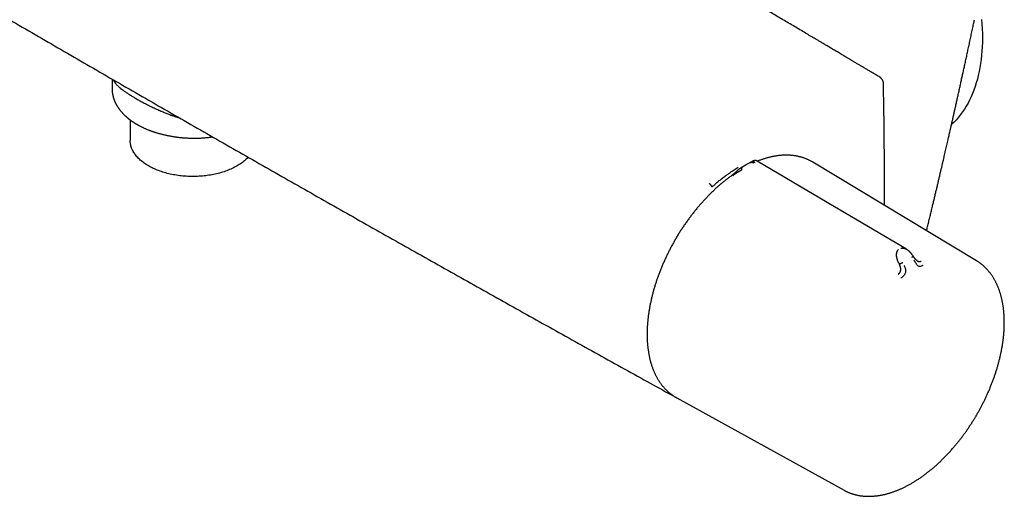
# Model space of a CAD drawing. Header units: millimetres. Extents: x 8 to 804, y 12 to 390.
# Tile 9 of 13: x 640 to 804, y 53 to 133. Entities that reach past the tile are written whole.
import ezdxf

# ---------------------------------------------------------------- set-up
doc = ezdxf.new("R2010")
doc.units = ezdxf.units.MM

msp = doc.modelspace()

# ---------------------------------------------------------------- linework, layer by layer
at = {"color": 7, "linetype": 'Continuous', "lineweight": 30}
for p, q in [((655.27, 123.2), (655.27, 121.54)), ((658.29, 116.37), (658.29, 112.96)), ((761.23, 108.9), (761.18, 108.87)), ((761.19, 108.87), (761.25, 108.9)), ((762.16, 109.4), (761.26, 108.9)), ((762.16, 109.4), (762.18, 109.41)), ((772.32, 109.31), (772.28, 109.33)), ((799.67, 92.83), (772.32, 109.31)), ((760.13, 108.23), (760.23, 108.29)), ((786.68, 92.45), (786.77, 92.25)), ((799.67, 92.82), (799.67, 92.83)), ((749.58, 69.92), (749.59, 69.92)), ((749.58, 69.92), (749.59, 69.92)), ((749.59, 69.92), (777.53, 54.48)), ((777.53, 54.48), (777.54, 54.48))]:
    msp.add_line(p, q, dxfattribs=at)
at = {"color": 7, "linetype": 'Continuous', "lineweight": 30, "flags": 128}
for points in [[(800.51, 133.15), (800.57, 132.37), (800.61, 131.6), (800.64, 130.84), (800.65, 130.08), (800.64, 129.34), (800.61, 128.61), (800.57, 127.88), (800.51, 127.17), (800.44, 126.47), (800.34, 125.79), (800.23, 125.11), (800.11, 124.45), (799.96, 123.81), (799.8, 123.17), (799.63, 122.55), (799.44, 121.95), (799.23, 121.36), (799, 120.79), (798.76, 120.23), (798.51, 119.69), (798.24, 119.17), (797.95, 118.67), (797.65, 118.18), (797.33, 117.71), (797, 117.26), (796.66, 116.82), (796.3, 116.41), (795.92, 116.01), (795.53, 115.64), (795.48, 115.59)], [(678, 110.14), (677.93, 110.07), (677.8, 109.93), (677.66, 109.79), (677.51, 109.66), (677.36, 109.53), (677.2, 109.4), (677.03, 109.27), (676.86, 109.15), (676.69, 109.03), (676.51, 108.91), (676.32, 108.79), (676.13, 108.68), (675.93, 108.57), (675.73, 108.46), (675.53, 108.36), (675.32, 108.26), (675.1, 108.16), (674.88, 108.06), (674.66, 107.97), (674.43, 107.89), (674.2, 107.8), (673.96, 107.72), (673.72, 107.64), (673.48, 107.57), (673.23, 107.5), (672.99, 107.44), (672.73, 107.37), (672.48, 107.31), (672.22, 107.26), (671.96, 107.21), (671.7, 107.16), (671.44, 107.12), (671.17, 107.08), (670.9, 107.05), (670.64, 107.02), (670.37, 106.99), (670.1, 106.97), (669.82, 106.95), (669.55, 106.93), (669.28, 106.92), (669, 106.92), (668.73, 106.92), (668.46, 106.92), (668.18, 106.93), (667.91, 106.94), (667.64, 106.95), (667.36, 106.97), (667.09, 106.99), (666.82, 107.02), (666.56, 107.05), (666.29, 107.09), (666.02, 107.13), (665.76, 107.17), (665.5, 107.22), (665.24, 107.27), (664.98, 107.32), (664.73, 107.38), (664.48, 107.44), (664.23, 107.51), (663.98, 107.58), (663.74, 107.65), (663.5, 107.73), (663.27, 107.81), (663.04, 107.9), (662.81, 107.98), (662.58, 108.08), (662.37, 108.17), (662.15, 108.27), (661.94, 108.37), (661.73, 108.47), (661.53, 108.58), (661.34, 108.69), (661.15, 108.81), (660.96, 108.92), (660.78, 109.04), (660.61, 109.16), (660.44, 109.29), (660.27, 109.41), (660.12, 109.54), (659.96, 109.67), (659.82, 109.81), (659.68, 109.94), (659.55, 110.08), (659.42, 110.22), (659.3, 110.36), (659.18, 110.51), (659.08, 110.65), (658.98, 110.8), (658.88, 110.95), (658.79, 111.1), (658.71, 111.25), (658.64, 111.4), (658.57, 111.56), (658.51, 111.71), (658.46, 111.86), (658.41, 112.02), (658.37, 112.18), (658.34, 112.33), (658.32, 112.49), (658.3, 112.65), (658.29, 112.81), (658.29, 112.96)], [(787.96, 94.75), (775.92, 101.87), (763.03, 109.5)]]:
    msp.add_lwpolyline(points, dxfattribs=at)
at = {"color": 7, "linetype": 'Continuous', "lineweight": 30}
for points, knots in [([(783.51, 123.52), (783.33, 123.63), (782.96, 123.84), (782.43, 124.16), (781.9, 124.47), (781.39, 124.78), (780.89, 125.07), (780.41, 125.36), (779.95, 125.63), (779.52, 125.89), (779.09, 126.14), (778.68, 126.39), (778.27, 126.63), (777.88, 126.86), (777.5, 127.09), (777.13, 127.31), (776.77, 127.52), (776.43, 127.73), (776.09, 127.92), (775.77, 128.11), (775.46, 128.3), (775.16, 128.47), (774.87, 128.65), (774.59, 128.81), (774.32, 128.97), (774.06, 129.13), (773.81, 129.28), (773.58, 129.41), (773.35, 129.55), (773.13, 129.68), (772.73, 129.92), (772.13, 130.27), (771.29, 130.77), (770.4, 131.3), (769.47, 131.85), (768.52, 132.41), (767.56, 132.98), (766.6, 133.54), (765.65, 134.11), (763.01, 135.67), (758.69, 138.22), (752.31, 141.98), (745.56, 145.95), (738.42, 150.14), (731.11, 154.42), (723.63, 158.79), (715.99, 163.24), (708.34, 167.69), (700.69, 172.12), (692.89, 176.63), (684.93, 181.22), (676.82, 185.88), (668.71, 190.54), (660.6, 195.18), (652.48, 199.8), (644.7, 204.23), (637.24, 208.47), (630.1, 212.51), (624.35, 215.75), (620.8, 217.76), (619.43, 218.53), (618.86, 218.85), (618.29, 219.17), (617.74, 219.48), (617.2, 219.78), (616.66, 220.08), (616.14, 220.38), (615.64, 220.66), (615.18, 220.92), (614.82, 221.12), (614.56, 221.26), (614.39, 221.36), (614.22, 221.46), (614.03, 221.57), (613.82, 221.68), (613.61, 221.8), (613.38, 221.93), (613.14, 222.07), (612.89, 222.21), (612.64, 222.35), (612.38, 222.49), (612.12, 222.64), (611.84, 222.79), (611.56, 222.95), (611.26, 223.12), (610.94, 223.3), (610.59, 223.5), (610.24, 223.7), (609.87, 223.9), (609.49, 224.12), (609.1, 224.33), (608.7, 224.56), (608.28, 224.79), (607.86, 225.03), (607.42, 225.28), (606.98, 225.53), (606.52, 225.78), (606.05, 226.05), (605.57, 226.32), (605.07, 226.59), (604.56, 226.88), (604.03, 227.18), (603.48, 227.49), (602.91, 227.8), (602.34, 228.13), (601.75, 228.46), (601.35, 228.68), (601.15, 228.79)], [0, 0, 0, 0, 0.003014, 0.00596, 0.008837, 0.011645, 0.014385, 0.017056, 0.019512, 0.021907, 0.024241, 0.026514, 0.028726, 0.030877, 0.032967, 0.034996, 0.036964, 0.038871, 0.040685, 0.04244, 0.044137, 0.045774, 0.047381, 0.048927, 0.050411, 0.051835, 0.053198, 0.054478, 0.055698, 0.056896, 0.058096, 0.062408, 0.066758, 0.071852, 0.076997, 0.082194, 0.087442, 0.092702, 0.097963, 0.103224, 0.136102, 0.168981, 0.208123, 0.247265, 0.286406, 0.328344, 0.370281, 0.412219, 0.454156, 0.496094, 0.540573, 0.585052, 0.629531, 0.67401, 0.71849, 0.762969, 0.80211, 0.841252, 0.880394, 0.896597, 0.899775, 0.90291, 0.905995, 0.909028, 0.91201, 0.91494, 0.91782, 0.920649, 0.923095, 0.925502, 0.926437, 0.927366, 0.928324, 0.929331, 0.930471, 0.931667, 0.93292, 0.934228, 0.935592, 0.937012, 0.938403, 0.939843, 0.941332, 0.942872, 0.944461, 0.946294, 0.948188, 0.950145, 0.952163, 0.954244, 0.956386, 0.958591, 0.960857, 0.963185, 0.965576, 0.968028, 0.970542, 0.973118, 0.975756, 0.978457, 0.981219, 0.984179, 0.987207, 0.990303, 0.993468, 0.9967, 1, 1, 1, 1]), ([(564.94, 176.49), (565.02, 176.44), (565.56, 176.12), (567.52, 174.93), (570.83, 172.94), (575.12, 170.37), (579.41, 167.8), (583.7, 165.23), (587.99, 162.67), (592.29, 160.11), (596.59, 157.56), (600.89, 155.01), (605.2, 152.46), (609.5, 149.91), (613.81, 147.37), (618.12, 144.84), (622.44, 142.31), (626.75, 139.78), (631.07, 137.25), (635.39, 134.73), (639.71, 132.21), (644.04, 129.7), (648.36, 127.19), (652.69, 124.68), (657.02, 122.18), (661.36, 119.68), (665.69, 117.19), (670.03, 114.7), (674.37, 112.21), (678.71, 109.73), (683.06, 107.25), (687.41, 104.78), (691.75, 102.31), (696.11, 99.84), (700.46, 97.38), (704.81, 94.92), (709.17, 92.46), (713.53, 90.01), (717.89, 87.56), (722.26, 85.12), (726.62, 82.68), (730.99, 80.24), (735.36, 77.81), (739.73, 75.38), (744.03, 73), (746.86, 71.43), (748.24, 70.67)], [0, 0, 0, 0, 0.0014388, 0.0088621, 0.0324905, 0.0561191, 0.0797478, 0.1033767, 0.1270058, 0.150635, 0.1742644, 0.1978939, 0.2215235, 0.2451532, 0.2687831, 0.292413, 0.316043, 0.3396731, 0.3633033, 0.3869335, 0.4105637, 0.434194, 0.4578244, 0.4814547, 0.5050851, 0.5287155, 0.5523458, 0.5759762, 0.5996065, 0.6232368, 0.646867, 0.6704972, 0.6941273, 0.7177573, 0.7413873, 0.7650171, 0.7886469, 0.8122765, 0.8359061, 0.8595355, 0.8831647, 0.9067938, 0.9304228, 0.9540516, 0.9776802, 1, 1, 1, 1]), ([(791.32, 97.86), (791.35, 97.96), (791.43, 98.32), (791.58, 98.94), (791.77, 99.7), (791.95, 100.44), (792.12, 101.17), (792.29, 101.88), (792.46, 102.57), (792.62, 103.24), (792.77, 103.9), (792.93, 104.55), (793.08, 105.19), (793.23, 105.82), (793.37, 106.43), (793.51, 107.03), (793.64, 107.61), (793.78, 108.17), (793.9, 108.71), (794.03, 109.24), (794.15, 109.75), (794.26, 110.26), (794.38, 110.76), (794.49, 111.24), (794.59, 111.7), (794.7, 112.15), (794.8, 112.6), (794.9, 113.02), (794.99, 113.42), (795.07, 113.79), (795.16, 114.16), (795.23, 114.48), (795.29, 114.74), (795.34, 114.94), (795.38, 115.13), (795.42, 115.29), (795.45, 115.44), (795.48, 115.57), (795.5, 115.68), (795.53, 115.79), (795.56, 115.92), (795.59, 116.05), (795.62, 116.19), (795.66, 116.36), (795.7, 116.55), (795.74, 116.75), (795.79, 116.97), (795.85, 117.21), (795.91, 117.48), (795.97, 117.76), (796.04, 118.06), (796.11, 118.37), (796.18, 118.7), (796.26, 119.05), (796.34, 119.39), (796.42, 119.74), (796.49, 120.09), (796.57, 120.45), (796.65, 120.82), (796.74, 121.2), (796.82, 121.58), (796.93, 122.07), (797.06, 122.67), (797.22, 123.4), (797.39, 124.14), (797.55, 124.89), (797.72, 125.66), (797.89, 126.45), (798.06, 127.25), (798.24, 128.06), (798.42, 128.9), (798.6, 129.76), (798.79, 130.64), (798.98, 131.54), (799.16, 132.37), (799.27, 132.9), (799.31, 133.12)], [0, 0, 0, 0, 0.008932, 0.031007, 0.052659, 0.073889, 0.094696, 0.115082, 0.134692, 0.153895, 0.17269, 0.191078, 0.209379, 0.227248, 0.244688, 0.261697, 0.278276, 0.29414, 0.309588, 0.324622, 0.33924, 0.353729, 0.367785, 0.38141, 0.394602, 0.407444, 0.420064, 0.432463, 0.4433, 0.453961, 0.464448, 0.474752, 0.48088, 0.486566, 0.491809, 0.49661, 0.500968, 0.504262, 0.507313, 0.510531, 0.513989, 0.517687, 0.521626, 0.526576, 0.531859, 0.537476, 0.543427, 0.550594, 0.558191, 0.566219, 0.574678, 0.583568, 0.592888, 0.602639, 0.612821, 0.622331, 0.632188, 0.642392, 0.652872, 0.663511, 0.674307, 0.68526, 0.705165, 0.725569, 0.746471, 0.767871, 0.78977, 0.811763, 0.834237, 0.857191, 0.880626, 0.905035, 0.929944, 0.955354, 0.981263, 1, 1, 1, 1]), ([(784.12, 122.47), (784.12, 122.5), (784.11, 122.56), (784.1, 122.65), (784.08, 122.73), (784.06, 122.81), (784.03, 122.88), (784, 122.96), (783.96, 123.02), (783.93, 123.08), (783.9, 123.13), (783.87, 123.18), (783.83, 123.23), (783.79, 123.28), (783.74, 123.33), (783.7, 123.38), (783.64, 123.42), (783.58, 123.47), (783.53, 123.5), (783.51, 123.52)], [0, 0, 0, 0, 0.080677, 0.152652, 0.216905, 0.274158, 0.34113, 0.403966, 0.464546, 0.508664, 0.551793, 0.599892, 0.657717, 0.701916, 0.750845, 0.804744, 0.863927, 0.928818, 1, 1, 1, 1]), ([(655.46, 123.09), (655.48, 123.05), (655.5, 122.99), (655.55, 122.91), (655.59, 122.84), (655.64, 122.76), (655.69, 122.69), (655.74, 122.62), (655.81, 122.52), (655.91, 122.4), (656.02, 122.27), (656.14, 122.14), (656.27, 122.02), (656.39, 121.91), (656.49, 121.82), (656.55, 121.77), (656.58, 121.74), (656.61, 121.71), (656.65, 121.69), (656.68, 121.66), (656.71, 121.63), (656.79, 121.57), (656.92, 121.47), (657.09, 121.33), (657.28, 121.2), (657.48, 121.05), (657.71, 120.9), (657.94, 120.75), (658.18, 120.6), (658.44, 120.44), (658.69, 120.29), (658.95, 120.13), (659.22, 119.97), (659.51, 119.81), (659.81, 119.64), (660.13, 119.46), (660.47, 119.28), (660.81, 119.1), (661.17, 118.92), (661.53, 118.73), (661.9, 118.55), (662.29, 118.37), (662.68, 118.19), (662.97, 118.06), (663.15, 117.98), (663.22, 117.95), (663.29, 117.92), (663.35, 117.89), (663.42, 117.86), (663.57, 117.8), (663.8, 117.7), (664.12, 117.57), (664.43, 117.44), (664.76, 117.32), (665, 117.22), (665.16, 117.17), (665.23, 117.14), (665.3, 117.12), (665.35, 117.1), (665.4, 117.08), (665.45, 117.06), (665.49, 117.05), (665.58, 117.01), (665.72, 116.97), (665.92, 116.9), (666.13, 116.83), (666.35, 116.75), (666.5, 116.71), (666.58, 116.69)], [0, 0, 0, 0, 0.018429, 0.030602, 0.042744, 0.054854, 0.066934, 0.079661, 0.092957, 0.115969, 0.138045, 0.159187, 0.179394, 0.198669, 0.217011, 0.221407, 0.22579, 0.230159, 0.234515, 0.238858, 0.243187, 0.247503, 0.271004, 0.291651, 0.311984, 0.335784, 0.359147, 0.38208, 0.406178, 0.429796, 0.452941, 0.475621, 0.497846, 0.521584, 0.545809, 0.570531, 0.595761, 0.621508, 0.64778, 0.673041, 0.698782, 0.725011, 0.751733, 0.778954, 0.783186, 0.787452, 0.791751, 0.796083, 0.800449, 0.804849, 0.826045, 0.845603, 0.865759, 0.886515, 0.907871, 0.912137, 0.916426, 0.920738, 0.924351, 0.927057, 0.929837, 0.932691, 0.93562, 0.946898, 0.959159, 0.972405, 0.986635, 1, 1, 1, 1]), ([(784.29, 102.09), (784.29, 102.11), (784.29, 102.23), (784.29, 102.46), (784.29, 102.77), (784.29, 103.04), (784.29, 103.27), (784.29, 103.46), (784.29, 103.63), (784.29, 103.79), (784.29, 103.94), (784.29, 104.08), (784.29, 104.2), (784.29, 104.31), (784.29, 104.39), (784.29, 104.47), (784.29, 104.53), (784.29, 104.6), (784.29, 104.67), (784.29, 104.77), (784.29, 104.89), (784.29, 105.01), (784.29, 105.15), (784.29, 105.29), (784.29, 105.44), (784.29, 105.6), (784.29, 105.78), (784.29, 106.11), (784.29, 106.6), (784.29, 107.26), (784.28, 107.88), (784.28, 108.46), (784.28, 108.99), (784.28, 109.54), (784.27, 110.08), (784.27, 110.61), (784.27, 111.13), (784.26, 111.69), (784.26, 112.28), (784.25, 112.89), (784.25, 113.49), (784.24, 113.96), (784.24, 114.29), (784.24, 114.5), (784.23, 114.73), (784.23, 114.96), (784.23, 115.2), (784.22, 115.46), (784.22, 115.72), (784.22, 116), (784.21, 116.28), (784.21, 116.58), (784.21, 116.9), (784.2, 117.22), (784.2, 117.56), (784.19, 117.91), (784.19, 118.26), (784.18, 118.63), (784.18, 119), (784.17, 119.41), (784.16, 119.86), (784.15, 120.35), (784.15, 120.86), (784.14, 121.38), (784.13, 121.92), (784.12, 122.28), (784.12, 122.47)], [0, 0, 0, 0, 0.002562, 0.017864, 0.033248, 0.048503, 0.058324, 0.067524, 0.076101, 0.084057, 0.09139, 0.098101, 0.10419, 0.109657, 0.113643, 0.117217, 0.12038, 0.12334, 0.126685, 0.131706, 0.137452, 0.143922, 0.150312, 0.15728, 0.164826, 0.17295, 0.181571, 0.190302, 0.221972, 0.254403, 0.287593, 0.313507, 0.339867, 0.366664, 0.393347, 0.419567, 0.445324, 0.470619, 0.501519, 0.531699, 0.56116, 0.5899, 0.599872, 0.610237, 0.621161, 0.632645, 0.644688, 0.65706, 0.669972, 0.683423, 0.697414, 0.712213, 0.727572, 0.74349, 0.759967, 0.777003, 0.79428, 0.812096, 0.830452, 0.849347, 0.872544, 0.896506, 0.921233, 0.946724, 0.97298, 1, 1, 1, 1]), ([(655.26, 121.54), (655.26, 121.52), (655.26, 121.47), (655.26, 121.41), (655.27, 121.37), (655.27, 121.33), (655.27, 121.3), (655.27, 121.26), (655.27, 121.22), (655.28, 121.17), (655.28, 121.11), (655.29, 121.05), (655.29, 121), (655.3, 120.97), (655.3, 120.94), (655.3, 120.91), (655.31, 120.88), (655.31, 120.85), (655.32, 120.81), (655.32, 120.77), (655.33, 120.72), (655.34, 120.67), (655.35, 120.63), (655.36, 120.58), (655.37, 120.54), (655.38, 120.49), (655.39, 120.45), (655.4, 120.4), (655.41, 120.34), (655.42, 120.29), (655.44, 120.24), (655.45, 120.2), (655.46, 120.16), (655.47, 120.11), (655.49, 120.06), (655.51, 120), (655.53, 119.95), (655.55, 119.88), (655.57, 119.82), (655.59, 119.76), (655.61, 119.7), (655.64, 119.64), (655.66, 119.57), (655.69, 119.5), (655.72, 119.43), (655.75, 119.37), (655.78, 119.31), (655.8, 119.26), (655.83, 119.2), (655.86, 119.13), (655.9, 119.06), (655.95, 118.98), (655.99, 118.91), (656.02, 118.84), (656.06, 118.77), (656.1, 118.7), (656.15, 118.63), (656.2, 118.55), (656.25, 118.47), (656.31, 118.39), (656.36, 118.31), (656.42, 118.23), (656.46, 118.17), (656.5, 118.11), (656.54, 118.07), (656.58, 118.01), (656.64, 117.94), (656.73, 117.83), (656.83, 117.71), (656.93, 117.6), (657.02, 117.5), (657.11, 117.4), (657.21, 117.3), (657.33, 117.19), (657.42, 117.09), (657.51, 117.01), (657.57, 116.96), (657.64, 116.9), (657.7, 116.84), (657.76, 116.79), (657.81, 116.75), (657.85, 116.72), (657.89, 116.68), (657.94, 116.64), (658, 116.59), (658.05, 116.55), (658.11, 116.5), (658.17, 116.46), (658.22, 116.42), (658.27, 116.38), (658.32, 116.34), (658.36, 116.31), (658.4, 116.29), (658.43, 116.26), (658.46, 116.24), (658.5, 116.21), (658.56, 116.17), (658.61, 116.13), (658.68, 116.08), (658.77, 116.03), (658.87, 115.96), (658.97, 115.9), (659.05, 115.84), (659.11, 115.8), (659.16, 115.78), (659.2, 115.75), (659.24, 115.73), (659.26, 115.72), (659.28, 115.7), (659.3, 115.69), (659.34, 115.67), (659.38, 115.65), (659.43, 115.62), (659.49, 115.58), (659.57, 115.54), (659.67, 115.48), (659.78, 115.42), (659.9, 115.36), (660.04, 115.29), (660.19, 115.21), (660.35, 115.13), (660.53, 115.05), (660.72, 114.96), (660.93, 114.87), (661.15, 114.78), (661.34, 114.7), (661.48, 114.65), (661.58, 114.61), (661.67, 114.58), (661.74, 114.55), (661.8, 114.53), (661.85, 114.51), (661.89, 114.5), (661.93, 114.48), (661.97, 114.47), (662.01, 114.46), (662.07, 114.44), (662.15, 114.41), (662.25, 114.38), (662.37, 114.34), (662.5, 114.29), (662.65, 114.25), (662.81, 114.2), (662.98, 114.15), (663.16, 114.1), (663.36, 114.05), (663.55, 114), (663.76, 113.94), (664, 113.89), (664.24, 113.83), (664.48, 113.78), (664.72, 113.73), (664.94, 113.69), (665.16, 113.65), (665.37, 113.62), (665.57, 113.58), (665.76, 113.56), (665.94, 113.53), (666.15, 113.5), (666.38, 113.47), (666.64, 113.45), (666.91, 113.42), (667.2, 113.39), (667.51, 113.37), (667.83, 113.35), (668.14, 113.34), (668.44, 113.33), (668.72, 113.32), (669.01, 113.32), (669.31, 113.32), (669.62, 113.33), (669.93, 113.34), (670.26, 113.36), (670.59, 113.38), (670.92, 113.41), (671.23, 113.44), (671.54, 113.47), (671.81, 113.5), (671.98, 113.53), (672.06, 113.54)], [0, 0, 0, 0, 0.0042504, 0.0078489, 0.0107968, 0.0131364, 0.0152905, 0.0173726, 0.019383, 0.0230158, 0.0269992, 0.0313717, 0.0339438, 0.0362158, 0.0381877, 0.0398593, 0.041428, 0.0434191, 0.0458909, 0.0487156, 0.0515767, 0.0548545, 0.0580447, 0.0609932, 0.0636991, 0.0663076, 0.0692808, 0.0726519, 0.0759923, 0.079664, 0.0827479, 0.0854216, 0.0881329, 0.0909036, 0.0945118, 0.0981589, 0.1018671, 0.1058979, 0.1101729, 0.1141409, 0.1179419, 0.1221035, 0.1266958, 0.1314774, 0.1360787, 0.1404096, 0.1441443, 0.1474862, 0.1513577, 0.1558383, 0.1615853, 0.1670137, 0.1719679, 0.1763802, 0.1809559, 0.1858326, 0.1910778, 0.1966836, 0.2025257, 0.2083684, 0.2140867, 0.2194997, 0.2245254, 0.2280791, 0.2314715, 0.2352162, 0.2393411, 0.2484536, 0.25813, 0.2666085, 0.2735778, 0.2812566, 0.2895698, 0.2983161, 0.3073624, 0.3122104, 0.3170056, 0.321748, 0.3263972, 0.3305385, 0.3340636, 0.33659, 0.3395374, 0.3429523, 0.3468326, 0.3509068, 0.3549805, 0.3584717, 0.3619625, 0.3654529, 0.3687439, 0.3715145, 0.3737607, 0.3754901, 0.3775303, 0.3801685, 0.3834044, 0.3871381, 0.3909333, 0.3969924, 0.4030776, 0.409145, 0.414833, 0.4176292, 0.4202995, 0.42284, 0.4249216, 0.4263353, 0.4270858, 0.4284187, 0.4302884, 0.4326947, 0.4356375, 0.4391167, 0.4438111, 0.4492228, 0.4553517, 0.4621973, 0.4696316, 0.4774914, 0.4857761, 0.4953796, 0.5054967, 0.5161271, 0.5272706, 0.5389267, 0.5436357, 0.548412, 0.552742, 0.5563479, 0.5593491, 0.5615634, 0.5633731, 0.5655011, 0.5672918, 0.5690645, 0.5710726, 0.575244, 0.5801662, 0.585839, 0.5922624, 0.5988769, 0.6061342, 0.6140341, 0.6225765, 0.6315327, 0.6402958, 0.6488333, 0.6602034, 0.6711467, 0.6816631, 0.6917527, 0.7016085, 0.7110203, 0.7199885, 0.7285133, 0.7365951, 0.7442487, 0.7519998, 0.762386, 0.7733555, 0.7849081, 0.7970435, 0.8097617, 0.8230629, 0.8369473, 0.8482663, 0.8599466, 0.871989, 0.8843945, 0.897164, 0.9102986, 0.9235685, 0.9378824, 0.9516828, 0.9649693, 0.9777411, 0.9899977, 1, 1, 1, 1]), ([(772.32, 109.31), (772.27, 109.34), (772.17, 109.4), (772.01, 109.49), (771.84, 109.57), (771.67, 109.66), (771.5, 109.74), (771.33, 109.81), (771.15, 109.89), (770.98, 109.95), (770.8, 110.02), (770.61, 110.08), (770.43, 110.13), (770.24, 110.18), (770.06, 110.23), (769.87, 110.28), (769.67, 110.32), (769.48, 110.35), (769.28, 110.38), (769.09, 110.41), (768.89, 110.43), (768.69, 110.45), (768.48, 110.46), (768.28, 110.47), (768.07, 110.48), (767.86, 110.48), (767.65, 110.48), (767.44, 110.47), (767.23, 110.46), (767.02, 110.45), (766.8, 110.43), (766.58, 110.4), (766.37, 110.37), (766.15, 110.34), (765.93, 110.3), (765.71, 110.26), (765.48, 110.22), (765.26, 110.17), (765.04, 110.11), (764.81, 110.05), (764.59, 109.99), (764.36, 109.92), (764.13, 109.85), (763.9, 109.78), (763.67, 109.7), (763.44, 109.62), (763.24, 109.54), (763.12, 109.49), (763.07, 109.47)], [0, 0, 0, 0, 0.0201008, 0.0415907, 0.0631007, 0.0846279, 0.1061734, 0.1277386, 0.1493244, 0.170932, 0.1925624, 0.2142164, 0.2358949, 0.2575986, 0.2793279, 0.3010834, 0.3228653, 0.3446738, 0.3665092, 0.3883711, 0.4102597, 0.4321744, 0.454115, 0.4760811, 0.4980719, 0.5200869, 0.5421254, 0.5641866, 0.5862697, 0.6083737, 0.6304978, 0.6526411, 0.6748026, 0.6969814, 0.7191765, 0.741387, 0.763612, 0.7858506, 0.8081019, 0.8303651, 0.8526394, 0.874924, 0.8972182, 0.9195214, 0.9418328, 0.9641519, 0.9864781, 1, 1, 1, 1]), ([(761.18, 108.87), (761.15, 108.85), (761.08, 108.81), (760.97, 108.75), (760.86, 108.68), (760.76, 108.63), (760.67, 108.57), (760.6, 108.53), (760.54, 108.49), (760.49, 108.46), (760.44, 108.44), (760.4, 108.41), (760.34, 108.37), (760.26, 108.32), (760.2, 108.29), (760.18, 108.27)], [0, 0, 0, 0, 0.091771, 0.216051, 0.327764, 0.427103, 0.512016, 0.585011, 0.646032, 0.695034, 0.735822, 0.777052, 0.819054, 0.938554, 1, 1, 1, 1]), ([(761.86, 109.23), (761.88, 109.24), (761.92, 109.26), (761.99, 109.28), (762.06, 109.29), (762.14, 109.29), (762.22, 109.28), (762.3, 109.25), (762.39, 109.22), (762.45, 109.19), (762.48, 109.17)], [0, 0, 0, 0, 0.134305, 0.265175, 0.392798, 0.517503, 0.639784, 0.760331, 0.880035, 1, 1, 1, 1]), ([(761.99, 109.31), (762.02, 109.32), (762.07, 109.35), (762.16, 109.38), (762.24, 109.39), (762.33, 109.4), (762.42, 109.39), (762.51, 109.37), (762.6, 109.34), (762.67, 109.31), (762.7, 109.3)], [0, 0, 0, 0, 0.134324, 0.265382, 0.393268, 0.518184, 0.640515, 0.760896, 0.880281, 1, 1, 1, 1]), ([(763.03, 109.5), (763.02, 109.5), (763, 109.51), (762.97, 109.53), (762.94, 109.55), (762.9, 109.56), (762.85, 109.57), (762.8, 109.58), (762.74, 109.59), (762.67, 109.59), (762.61, 109.58), (762.55, 109.57), (762.5, 109.56), (762.47, 109.55), (762.45, 109.54), (762.43, 109.54), (762.41, 109.53), (762.39, 109.52), (762.37, 109.51), (762.34, 109.5), (762.31, 109.48), (762.28, 109.47), (762.25, 109.45), (762.21, 109.43), (762.19, 109.42), (762.18, 109.41)], [0, 0, 0, 0, 0.039825, 0.078235, 0.11525, 0.150995, 0.193187, 0.257989, 0.316059, 0.374943, 0.440047, 0.500601, 0.550539, 0.571402, 0.589769, 0.608433, 0.629479, 0.65409, 0.682981, 0.716918, 0.759496, 0.812058, 0.874631, 0.946919, 1, 1, 1, 1]), ([(758.76, 107.07), (758.69, 107.02), (758.55, 106.92), (758.33, 106.76), (758.11, 106.59), (757.89, 106.42), (757.67, 106.25), (757.44, 106.07), (757.22, 105.89), (757, 105.71), (756.78, 105.52), (756.57, 105.33), (756.35, 105.13), (756.13, 104.94), (755.92, 104.74), (755.7, 104.54), (755.49, 104.33), (755.27, 104.12), (755.06, 103.91), (754.85, 103.7), (754.64, 103.48), (754.44, 103.27), (754.23, 103.04), (754.02, 102.82), (753.82, 102.59), (753.62, 102.36), (753.41, 102.13), (753.21, 101.9), (753.02, 101.66), (752.82, 101.42), (752.62, 101.18), (752.43, 100.94), (752.24, 100.69), (752.05, 100.45), (751.86, 100.2), (751.67, 99.95), (751.49, 99.69), (751.3, 99.44), (751.12, 99.18), (750.94, 98.92), (750.76, 98.66), (750.59, 98.4), (750.41, 98.13), (750.24, 97.87), (750.07, 97.6), (749.9, 97.33), (749.74, 97.06), (749.57, 96.79), (749.41, 96.51), (749.25, 96.24), (749.1, 95.96), (748.94, 95.69), (748.79, 95.41), (748.64, 95.13), (748.49, 94.85), (748.35, 94.57), (748.21, 94.28), (748.07, 94), (747.93, 93.72), (747.79, 93.43), (747.66, 93.14), (747.53, 92.86), (747.4, 92.57), (747.28, 92.28), (747.15, 91.99), (747.03, 91.71), (746.92, 91.42), (746.8, 91.13), (746.69, 90.84), (746.58, 90.55), (746.48, 90.26), (746.37, 89.97), (746.27, 89.68), (746.17, 89.39), (746.08, 89.1), (745.99, 88.81), (745.9, 88.52), (745.81, 88.23), (745.73, 87.94), (745.65, 87.65), (745.57, 87.36), (745.5, 87.07), (745.42, 86.79), (745.36, 86.5), (745.29, 86.21), (745.23, 85.93), (745.17, 85.64), (745.11, 85.36), (745.06, 85.07), (745.01, 84.79), (744.96, 84.51), (744.92, 84.23), (744.88, 83.95), (744.84, 83.67), (744.8, 83.39), (744.77, 83.11), (744.74, 82.84), (744.72, 82.57), (744.7, 82.29), (744.68, 82.02), (744.66, 81.75), (744.65, 81.48), (744.64, 81.22), (744.63, 80.95), (744.63, 80.74), (744.63, 80.61), (744.63, 80.57)], [0, 0, 0, 0, 0.008778, 0.018462, 0.028145, 0.037828, 0.047509, 0.057191, 0.066871, 0.076551, 0.086231, 0.09591, 0.105588, 0.115265, 0.124942, 0.134619, 0.144295, 0.15397, 0.163645, 0.173319, 0.182992, 0.192666, 0.202338, 0.21201, 0.221682, 0.231353, 0.241024, 0.250694, 0.260364, 0.270034, 0.279703, 0.289371, 0.29904, 0.308708, 0.318376, 0.328043, 0.337711, 0.347378, 0.357044, 0.366711, 0.376377, 0.386044, 0.39571, 0.405376, 0.415041, 0.424707, 0.434373, 0.444039, 0.453704, 0.46337, 0.473035, 0.482701, 0.492366, 0.502032, 0.511698, 0.521364, 0.53103, 0.540696, 0.550362, 0.560028, 0.569695, 0.579362, 0.589029, 0.598696, 0.608364, 0.618032, 0.6277, 0.637368, 0.647037, 0.656706, 0.666376, 0.676046, 0.685716, 0.695387, 0.705058, 0.71473, 0.724402, 0.734075, 0.743748, 0.753422, 0.763096, 0.772771, 0.782446, 0.792122, 0.801799, 0.811476, 0.821154, 0.830832, 0.840512, 0.850191, 0.859872, 0.869553, 0.879234, 0.888917, 0.8986, 0.908283, 0.917968, 0.927653, 0.937338, 0.947024, 0.956711, 0.966398, 0.976086, 0.985774, 0.995462, 1, 1, 1, 1]), ([(755.48, 105.18), (755.48, 105.18), (755.48, 105.18), (755.48, 105.18), (755.48, 105.18), (755.49, 105.18), (755.49, 105.18), (755.5, 105.19), (755.5, 105.2), (755.52, 105.21), (755.56, 105.25), (755.64, 105.32), (755.8, 105.46), (756.02, 105.66), (756.29, 105.89), (756.56, 106.11), (756.82, 106.33), (757.09, 106.54), (757.37, 106.76), (757.61, 106.93), (757.81, 107.08), (757.97, 107.2), (758.13, 107.31), (758.3, 107.43), (758.47, 107.55), (758.65, 107.67), (758.88, 107.82), (759.16, 108.01), (759.51, 108.24), (759.74, 108.38), (759.86, 108.46)], [0, 0, 0, 0, 0.000026, 0.000064, 0.000179, 0.000565, 0.001967, 0.002997, 0.00393, 0.007855, 0.015704, 0.031394, 0.062749, 0.125373, 0.187456, 0.250374, 0.311107, 0.372944, 0.435903, 0.500004, 0.535951, 0.572594, 0.609936, 0.647979, 0.686727, 0.726181, 0.766344, 0.841823, 0.919705, 1, 1, 1, 1]), ([(760.13, 108.23), (760.12, 108.22), (760.1, 108.21), (760.07, 108.19), (760.04, 108.17), (760.01, 108.15), (759.98, 108.13), (759.95, 108.11), (759.92, 108.09), (759.89, 108.06), (759.85, 108.03), (759.81, 107.99), (759.75, 107.94), (759.7, 107.88), (759.63, 107.82), (759.57, 107.76), (759.51, 107.7), (759.46, 107.65), (759.41, 107.61), (759.35, 107.55), (759.29, 107.5), (759.23, 107.45), (759.19, 107.4), (759.15, 107.37), (759.13, 107.35), (759.1, 107.33), (759.08, 107.31), (759.05, 107.29), (759.01, 107.26), (758.96, 107.22), (758.9, 107.17), (758.83, 107.12), (758.78, 107.08), (758.76, 107.07)], [0, 0, 0, 0, 0.018231, 0.041486, 0.062425, 0.085024, 0.108715, 0.12829, 0.142863, 0.165234, 0.194646, 0.22807, 0.259538, 0.310897, 0.358118, 0.403317, 0.448108, 0.482603, 0.52023, 0.561429, 0.606292, 0.650487, 0.689514, 0.709035, 0.726888, 0.743078, 0.758286, 0.77826, 0.804304, 0.842789, 0.889692, 0.944965, 1, 1, 1, 1]), ([(760.42, 107.98), (760.42, 107.98), (760.41, 107.98), (760.41, 107.98), (760.39, 107.97), (760.37, 107.96), (760.34, 107.95), (760.31, 107.93), (760.28, 107.91), (760.25, 107.89), (760.22, 107.88), (760.2, 107.87), (760.19, 107.86), (760.17, 107.85), (760.15, 107.83), (760.13, 107.82), (760.08, 107.8), (760, 107.75), (759.92, 107.7), (759.87, 107.67), (759.84, 107.66), (759.82, 107.64), (759.79, 107.63), (759.77, 107.61), (759.72, 107.58), (759.64, 107.53), (759.54, 107.47), (759.46, 107.42), (759.4, 107.38), (759.32, 107.32), (759.24, 107.26), (759.16, 107.2), (759.09, 107.14), (759.03, 107.09), (758.98, 107.06), (758.96, 107.05)], [0, 0, 0, 0, 0.000491, 0.004709, 0.016801, 0.036349, 0.063449, 0.08868, 0.118244, 0.1522, 0.164633, 0.177573, 0.191021, 0.204979, 0.21945, 0.234434, 0.249933, 0.328151, 0.400024, 0.417785, 0.435101, 0.45197, 0.468393, 0.484369, 0.499899, 0.569641, 0.634729, 0.675595, 0.714547, 0.751696, 0.809478, 0.868786, 0.909647, 0.953487, 1, 1, 1, 1]), ([(760.6, 108.49), (760.58, 108.48), (760.54, 108.45), (760.49, 108.4), (760.45, 108.34), (760.41, 108.27), (760.39, 108.2), (760.38, 108.14), (760.38, 108.09), (760.39, 108.06), (760.4, 108.02), (760.41, 108), (760.42, 107.98)], [0, 0, 0, 0, 0.1315114, 0.2661768, 0.4006364, 0.53174, 0.6570063, 0.7752941, 0.8321904, 0.8880784, 0.9436843, 1, 1, 1, 1]), ([(760.58, 108.48), (760.58, 108.48), (760.58, 108.48), (760.57, 108.47), (760.57, 108.47)], [0, 0, 0, 0, 0.430914, 1, 1, 1, 1]), ([(755.48, 105.18), (755.48, 105.2), (755.46, 105.24), (755.43, 105.3), (755.39, 105.37), (755.33, 105.45), (755.27, 105.52), (755.21, 105.58), (755.14, 105.64), (755.08, 105.69), (755.04, 105.71), (755.02, 105.73)], [0, 0, 0, 0, 0.104421, 0.214322, 0.328483, 0.445334, 0.563063, 0.677718, 0.789687, 0.897496, 1, 1, 1, 1]), ([(786.68, 92.45), (786.68, 92.45), (786.67, 92.45), (786.67, 92.45), (786.67, 92.46), (786.65, 92.49), (786.63, 92.53), (786.61, 92.59), (786.58, 92.65), (786.55, 92.72), (786.52, 92.78), (786.51, 92.83), (786.5, 92.86), (786.48, 92.89), (786.47, 92.92), (786.46, 92.96), (786.45, 93), (786.43, 93.06), (786.4, 93.16), (786.37, 93.29), (786.35, 93.39), (786.34, 93.48), (786.33, 93.53), (786.32, 93.56), (786.32, 93.58), (786.32, 93.59), (786.32, 93.61), (786.32, 93.62), (786.31, 93.68), (786.31, 93.78), (786.31, 93.92), (786.32, 94.05), (786.34, 94.17), (786.37, 94.29), (786.42, 94.41), (786.47, 94.52), (786.54, 94.62), (786.59, 94.67), (786.61, 94.7)], [0, 0, 0, 0, 0.000168, 0.001366, 0.004585, 0.016602, 0.036108, 0.063195, 0.088438, 0.118038, 0.152065, 0.164532, 0.177513, 0.191011, 0.205027, 0.219565, 0.234628, 0.250218, 0.305811, 0.357356, 0.404738, 0.433682, 0.460748, 0.467525, 0.474171, 0.480686, 0.487071, 0.493324, 0.499446, 0.559752, 0.617506, 0.67268, 0.725262, 0.775261, 0.835907, 0.893476, 0.948104, 1, 1, 1, 1]), ([(787.02, 94.94), (787.05, 94.94), (787.13, 94.96), (787.25, 94.97), (787.37, 94.96), (787.49, 94.94), (787.61, 94.91), (787.72, 94.87), (787.84, 94.81), (787.92, 94.77), (787.96, 94.74)], [0, 0, 0, 0, 0.117231, 0.241124, 0.372193, 0.510767, 0.619259, 0.732062, 0.849176, 1, 1, 1, 1]), ([(789.09, 93.59), (789.07, 93.62), (789.03, 93.69), (788.96, 93.79), (788.91, 93.87), (788.86, 93.93), (788.82, 93.98), (788.79, 94.01), (788.77, 94.05), (788.74, 94.08), (788.7, 94.12), (788.66, 94.17), (788.61, 94.22), (788.57, 94.27), (788.53, 94.3), (788.49, 94.34), (788.44, 94.39), (788.39, 94.43), (788.34, 94.48), (788.28, 94.52), (788.23, 94.56), (788.19, 94.6), (788.15, 94.62), (788.11, 94.65), (788.07, 94.68), (788.02, 94.71), (787.98, 94.73), (787.96, 94.74)], [0, 0, 0, 0, 0.075274, 0.149192, 0.211847, 0.255619, 0.291222, 0.318611, 0.343143, 0.371164, 0.402698, 0.444396, 0.489155, 0.527412, 0.557791, 0.589577, 0.630306, 0.677767, 0.721974, 0.7622, 0.804064, 0.838013, 0.866202, 0.891924, 0.924296, 0.963369, 1, 1, 1, 1]), ([(786.57, 90.57), (786.6, 90.59), (786.66, 90.64), (786.73, 90.7), (786.77, 90.75), (786.8, 90.79), (786.83, 90.82), (786.85, 90.85), (786.88, 90.91), (786.93, 90.99), (786.97, 91.09), (786.99, 91.18), (787, 91.26), (787.01, 91.35), (787.01, 91.46), (787, 91.55), (786.99, 91.61), (786.99, 91.64), (786.98, 91.66), (786.98, 91.69), (786.97, 91.72), (786.96, 91.75), (786.96, 91.77), (786.95, 91.81), (786.93, 91.87), (786.91, 91.94), (786.87, 92.03), (786.83, 92.14), (786.79, 92.21), (786.77, 92.25)], [0, 0, 0, 0, 0.069025, 0.134226, 0.159046, 0.183078, 0.206287, 0.22865, 0.250149, 0.316401, 0.379891, 0.420809, 0.460701, 0.499516, 0.563083, 0.631484, 0.645503, 0.659713, 0.674115, 0.688707, 0.70349, 0.718464, 0.733629, 0.748983, 0.780106, 0.820964, 0.871406, 0.931199, 1, 1, 1, 1]), ([(786.77, 92.25), (786.78, 92.26), (786.8, 92.27), (786.82, 92.28), (786.85, 92.3), (786.89, 92.32), (786.95, 92.35), (787.03, 92.39), (787.11, 92.43), (787.18, 92.47), (787.26, 92.51), (787.3, 92.53), (787.33, 92.54)], [0, 0, 0, 0, 0.0561141, 0.1114888, 0.1671502, 0.2238502, 0.3418942, 0.4671468, 0.5984372, 0.7332143, 0.8682302, 1, 1, 1, 1]), ([(788.88, 93.43), (788.9, 93.45), (788.93, 93.47), (788.98, 93.51), (789.03, 93.54), (789.06, 93.56), (789.08, 93.58), (789.09, 93.59), (789.09, 93.59), (789.09, 93.59)], [0, 0, 0, 0, 0.166455, 0.337011, 0.507265, 0.673115, 0.831337, 0.980454, 1, 1, 1, 1]), ([(789.76, 92.83), (789.75, 92.83), (789.74, 92.84), (789.71, 92.86), (789.67, 92.89), (789.64, 92.92), (789.61, 92.94), (789.58, 92.97), (789.55, 93), (789.52, 93.02), (789.5, 93.05), (789.47, 93.08), (789.44, 93.11), (789.42, 93.13), (789.4, 93.15), (789.39, 93.18), (789.36, 93.21), (789.33, 93.25), (789.29, 93.29), (789.25, 93.35), (789.2, 93.42), (789.14, 93.5), (789.11, 93.56), (789.09, 93.59)], [0, 0, 0, 0, 0.047909, 0.103736, 0.150979, 0.200443, 0.241567, 0.279746, 0.315118, 0.349269, 0.387168, 0.429207, 0.465031, 0.495614, 0.520941, 0.544356, 0.578516, 0.62477, 0.679611, 0.745517, 0.822663, 0.911204, 1, 1, 1, 1]), ([(789.2, 92.93), (789.2, 92.93), (789.22, 92.9), (789.25, 92.85), (789.31, 92.77), (789.38, 92.66), (789.46, 92.52), (789.55, 92.38), (789.64, 92.24), (789.74, 92.11), (789.86, 92), (790.01, 91.93), (790.17, 91.91), (790.36, 91.95), (790.56, 92.01), (790.69, 92.07), (790.76, 92.1)], [0, 0, 0, 0, 0.007539, 0.032602, 0.07418, 0.124929, 0.188679, 0.265565, 0.331914, 0.405634, 0.486045, 0.573984, 0.669568, 0.772326, 0.882537, 1, 1, 1, 1]), ([(789.76, 92.83), (789.76, 92.82), (789.8, 92.8), (789.84, 92.78), (789.89, 92.76), (789.92, 92.75), (789.95, 92.74), (789.98, 92.73), (790.01, 92.72), (790.06, 92.72), (790.12, 92.71), (790.2, 92.71), (790.29, 92.73), (790.35, 92.75), (790.39, 92.77)], [0, 0, 0, 0, 0.0115474, 0.1482218, 0.1950308, 0.2424995, 0.2906484, 0.3394923, 0.3890395, 0.4392912, 0.5633384, 0.699052, 0.8452323, 1, 1, 1, 1]), ([(799.76, 67.21), (799.82, 67.3), (799.89, 67.43), (800, 67.62), (800.09, 67.78), (800.2, 67.98), (800.31, 68.19), (800.43, 68.41), (800.55, 68.64), (800.67, 68.88), (800.8, 69.12), (800.92, 69.36), (801.04, 69.61), (801.16, 69.87), (801.28, 70.12), (801.4, 70.38), (801.52, 70.64), (801.64, 70.9), (801.75, 71.17), (801.86, 71.43), (801.97, 71.7), (802.08, 71.97), (802.19, 72.24), (802.29, 72.51), (802.4, 72.78), (802.5, 73.05), (802.59, 73.32), (802.69, 73.6), (802.78, 73.87), (802.87, 74.14), (802.96, 74.42), (803.04, 74.69), (803.13, 74.97), (803.21, 75.24), (803.28, 75.52), (803.36, 75.79), (803.43, 76.07), (803.5, 76.34), (803.57, 76.61), (803.63, 76.89), (803.69, 77.16), (803.75, 77.43), (803.81, 77.71), (803.86, 77.98), (803.91, 78.25), (803.96, 78.52), (804, 78.79), (804.04, 79.06), (804.08, 79.33), (804.11, 79.59), (804.15, 79.86), (804.18, 80.12), (804.2, 80.39), (804.23, 80.65), (804.25, 80.91), (804.26, 81.17), (804.28, 81.43), (804.29, 81.69), (804.3, 81.95), (804.3, 82.2), (804.3, 82.45), (804.3, 82.71), (804.3, 82.96), (804.29, 83.21), (804.28, 83.45), (804.27, 83.7), (804.25, 83.94), (804.24, 84.18), (804.21, 84.42), (804.19, 84.66), (804.16, 84.89), (804.13, 85.13), (804.09, 85.36), (804.06, 85.59), (804.02, 85.81), (803.97, 86.04), (803.93, 86.26), (803.88, 86.48), (803.82, 86.7), (803.77, 86.91), (803.71, 87.13), (803.65, 87.34), (803.58, 87.54), (803.52, 87.75), (803.44, 87.95), (803.37, 88.15), (803.29, 88.35), (803.22, 88.54), (803.13, 88.73), (803.05, 88.92), (802.96, 89.11), (802.87, 89.29), (802.77, 89.47), (802.68, 89.65), (802.58, 89.82), (802.48, 89.99), (802.37, 90.16), (802.26, 90.32), (802.15, 90.48), (802.04, 90.64), (801.92, 90.79), (801.8, 90.94), (801.68, 91.09), (801.56, 91.24), (801.43, 91.38), (801.3, 91.52), (801.17, 91.65), (801.04, 91.78), (800.9, 91.91), (800.76, 92.03), (800.62, 92.15), (800.48, 92.27), (800.33, 92.38), (800.18, 92.49), (800.03, 92.59), (799.87, 92.7), (799.76, 92.77), (799.69, 92.81), (799.67, 92.82)], [0, 0, 0, 0, 0.009141, 0.012925, 0.019199, 0.025728, 0.032744, 0.040076, 0.047653, 0.055422, 0.063343, 0.071387, 0.079532, 0.087761, 0.096062, 0.104424, 0.112838, 0.121299, 0.129799, 0.138335, 0.146902, 0.155497, 0.164117, 0.172761, 0.181425, 0.190107, 0.198807, 0.207522, 0.216252, 0.224996, 0.233751, 0.242518, 0.251296, 0.260083, 0.26888, 0.277685, 0.286498, 0.295319, 0.304147, 0.312982, 0.321823, 0.33067, 0.339523, 0.348381, 0.357245, 0.366113, 0.374986, 0.383863, 0.392744, 0.401629, 0.410518, 0.419411, 0.428307, 0.437206, 0.446109, 0.455014, 0.463922, 0.472833, 0.481747, 0.490663, 0.499581, 0.508501, 0.517423, 0.526348, 0.535273, 0.544201, 0.55313, 0.56206, 0.570991, 0.579923, 0.588855, 0.597788, 0.606722, 0.615656, 0.62459, 0.633523, 0.642456, 0.651388, 0.66032, 0.66925, 0.678179, 0.687106, 0.696031, 0.704954, 0.713874, 0.722792, 0.731707, 0.740619, 0.749527, 0.758431, 0.767331, 0.776228, 0.785119, 0.794007, 0.802889, 0.811767, 0.82064, 0.829507, 0.83837, 0.847228, 0.856081, 0.864929, 0.873773, 0.882612, 0.891447, 0.900279, 0.909107, 0.917933, 0.926756, 0.935578, 0.944399, 0.953219, 0.96204, 0.970862, 0.979686, 0.988513, 0.997343, 1, 1, 1, 1]), ([(787.03, 89.94), (787.1, 89.99), (787.24, 90.09), (787.42, 90.26), (787.59, 90.42), (787.73, 90.62), (787.81, 90.82), (787.86, 91.03), (787.85, 91.21), (787.83, 91.42), (787.78, 91.63), (787.69, 91.82), (787.64, 91.93), (787.61, 91.98), (787.6, 92), (787.6, 92.01), (787.6, 92.01)], [0, 0, 0, 0, 0.117772, 0.228252, 0.33124, 0.427014, 0.515099, 0.595624, 0.669421, 0.735797, 0.846044, 0.926768, 0.978141, 0.992758, 0.997301, 1, 1, 1, 1]), ([(744.63, 80.57), (744.63, 80.5), (744.63, 80.35), (744.63, 80.12), (744.64, 79.87), (744.65, 79.62), (744.66, 79.37), (744.68, 79.13), (744.7, 78.88), (744.72, 78.64), (744.75, 78.4), (744.77, 78.16), (744.81, 77.93), (744.84, 77.7), (744.88, 77.46), (744.92, 77.24), (744.96, 77.01), (745.01, 76.78), (745.06, 76.56), (745.11, 76.34), (745.16, 76.13), (745.22, 75.91), (745.28, 75.7), (745.35, 75.49), (745.41, 75.28), (745.48, 75.08), (745.56, 74.88), (745.63, 74.68), (745.71, 74.48), (745.79, 74.29), (745.88, 74.1), (745.96, 73.91), (746.05, 73.73), (746.15, 73.54), (746.24, 73.37), (746.34, 73.19), (746.44, 73.02), (746.55, 72.85), (746.65, 72.68), (746.76, 72.52), (746.87, 72.36), (746.99, 72.2), (747.11, 72.05), (747.23, 71.9), (747.35, 71.75), (747.48, 71.61), (747.6, 71.47), (747.74, 71.33), (747.87, 71.2), (748, 71.07), (748.14, 70.94), (748.28, 70.82), (748.43, 70.7), (748.57, 70.59), (748.72, 70.47), (748.87, 70.37), (749.02, 70.26), (749.18, 70.16), (749.34, 70.06), (749.47, 69.98), (749.55, 69.94), (749.58, 69.92)], [0, 0, 0, 0, 0.013293, 0.030451, 0.047612, 0.064777, 0.081944, 0.099115, 0.116287, 0.133462, 0.15064, 0.167819, 0.184999, 0.202182, 0.219365, 0.23655, 0.253735, 0.270921, 0.288108, 0.305294, 0.322481, 0.339667, 0.356852, 0.374037, 0.39122, 0.408402, 0.425583, 0.442761, 0.459937, 0.477111, 0.494282, 0.51145, 0.528616, 0.545778, 0.562936, 0.580091, 0.597243, 0.61439, 0.631534, 0.648675, 0.665812, 0.682945, 0.700075, 0.717203, 0.734328, 0.75145, 0.768571, 0.785691, 0.802811, 0.819931, 0.837051, 0.854174, 0.871299, 0.888428, 0.905562, 0.922702, 0.939849, 0.957004, 0.974168, 0.991342, 1, 1, 1, 1]), ([(748.22, 70.68), (748.22, 70.68), (748.24, 70.67), (748.28, 70.65), (748.32, 70.63), (748.36, 70.6), (748.41, 70.58), (748.49, 70.54), (748.59, 70.49), (748.69, 70.44), (748.76, 70.41), (748.81, 70.38), (748.85, 70.37), (748.88, 70.35), (748.9, 70.34), (748.91, 70.34)], [0, 0, 0, 0, 0.032172, 0.075125, 0.128999, 0.193863, 0.269757, 0.354678, 0.548127, 0.727504, 0.795314, 0.860872, 0.924046, 0.979853, 1, 1, 1, 1]), ([(777.54, 54.48), (777.59, 54.45), (777.69, 54.4), (777.85, 54.31), (778.02, 54.23), (778.19, 54.16), (778.37, 54.08), (778.54, 54.01), (778.72, 53.95), (778.9, 53.89), (779.09, 53.83), (779.27, 53.78), (779.46, 53.73), (779.65, 53.68), (779.84, 53.64), (780.03, 53.61), (780.22, 53.57), (780.42, 53.55), (780.62, 53.52), (780.82, 53.5), (781.02, 53.49), (781.22, 53.47), (781.43, 53.47), (781.64, 53.46), (781.84, 53.47), (782.05, 53.47), (782.27, 53.48), (782.48, 53.5), (782.69, 53.52), (782.91, 53.54), (783.13, 53.57), (783.34, 53.6), (783.56, 53.63), (783.78, 53.67), (784, 53.72), (784.23, 53.77), (784.45, 53.82), (784.67, 53.88), (784.9, 53.94), (785.12, 54.01), (785.35, 54.08), (785.58, 54.15), (785.81, 54.23), (786.03, 54.32), (786.26, 54.4), (786.49, 54.49), (786.72, 54.59), (786.95, 54.69), (787.18, 54.79), (787.41, 54.9), (787.64, 55.01), (787.87, 55.13), (788.11, 55.25), (788.34, 55.37), (788.57, 55.5), (788.8, 55.63), (789.03, 55.77), (789.26, 55.91), (789.49, 56.05), (789.72, 56.2), (789.95, 56.35), (790.18, 56.5), (790.41, 56.66), (790.64, 56.83), (790.87, 56.99), (791.1, 57.16), (791.33, 57.33), (791.55, 57.51), (791.78, 57.69), (792, 57.87), (792.23, 58.06), (792.45, 58.25), (792.68, 58.44), (792.9, 58.64), (793.12, 58.84), (793.34, 59.05), (793.57, 59.25), (793.78, 59.46), (794, 59.68), (794.22, 59.89), (794.44, 60.11), (794.65, 60.34), (794.87, 60.56), (795.08, 60.79), (795.29, 61.03), (795.5, 61.26), (795.71, 61.5), (795.91, 61.73), (796.1, 61.96), (796.29, 62.18), (796.47, 62.41), (796.65, 62.63), (796.83, 62.86), (797.01, 63.09), (797.19, 63.32), (797.36, 63.55), (797.54, 63.79), (797.71, 64.03), (797.88, 64.26), (798.05, 64.5), (798.21, 64.74), (798.38, 64.98), (798.54, 65.23), (798.7, 65.47), (798.86, 65.71), (799.01, 65.96), (799.16, 66.19), (799.3, 66.42), (799.42, 66.63), (799.53, 66.81), (799.64, 66.99), (799.72, 67.13), (799.76, 67.21)], [0, 0, 0, 0, 0.007913, 0.016892, 0.025881, 0.034879, 0.043887, 0.052904, 0.061933, 0.070973, 0.080025, 0.08909, 0.098168, 0.10726, 0.116365, 0.125485, 0.134619, 0.143768, 0.152931, 0.162108, 0.1713, 0.180506, 0.189726, 0.19896, 0.208207, 0.217467, 0.22674, 0.236024, 0.245321, 0.254628, 0.263946, 0.273274, 0.282612, 0.291959, 0.301314, 0.310677, 0.320047, 0.329424, 0.338808, 0.348197, 0.357592, 0.366992, 0.376397, 0.385805, 0.395218, 0.404634, 0.414054, 0.423476, 0.432901, 0.442329, 0.451759, 0.461191, 0.470625, 0.480061, 0.489498, 0.498938, 0.508379, 0.517821, 0.527265, 0.536711, 0.546159, 0.555608, 0.565059, 0.574512, 0.583967, 0.593424, 0.602884, 0.612346, 0.621811, 0.63128, 0.640751, 0.650227, 0.659706, 0.66919, 0.678679, 0.688173, 0.697673, 0.70718, 0.716693, 0.726215, 0.735745, 0.745284, 0.754835, 0.764396, 0.773971, 0.78356, 0.793165, 0.802788, 0.811426, 0.820062, 0.828696, 0.837328, 0.845956, 0.854582, 0.863205, 0.871823, 0.880437, 0.889045, 0.897646, 0.906238, 0.91482, 0.923386, 0.931933, 0.940451, 0.948926, 0.957331, 0.965609, 0.973621, 0.980894, 0.98649, 0.991901, 1, 1, 1, 1])]:
    msp.add_open_spline(points, degree=3, knots=knots, dxfattribs=at)

doc.saveas('drawing.dxf')
